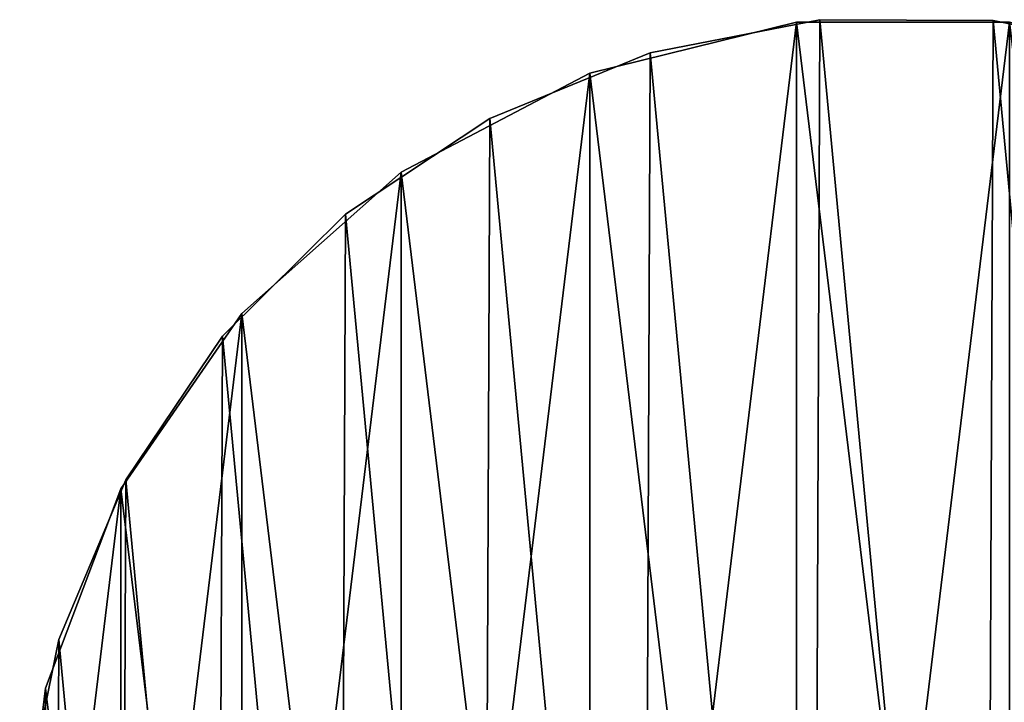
# Model space of a CAD drawing. Header units: millimetres. Extents: x 0 to 55, y 0 to 54.8.
# Tile 208 of 209: x 0 to 30.7, y 33.5 to 54.8. Entities that reach past the tile are written whole.
import ezdxf

# ---------------------------------------------------------------- set-up
doc = ezdxf.new("R2010")
doc.units = ezdxf.units.MM
doc.header["$LTSCALE"] = 25.4
doc.layers.get('0').update_dxf_attribs({"true_color": 0xff5454})

# ---------------------------------------------------------------- blocks, each defined once
blk = doc.blocks.new('VERTIC-LED-10362.STL')
at = {"color": 250, "true_color": 0x262626}
mesh = blk.add_polyface(dxfattribs=at)
corners = [(-26.701, 28.137, 0), (-26.701, 41.299, 0), (-27.5, 34.718, 0), (-24.35, 21.938, 0), (-24.35, 47.498, 0), (-20.584, 16.482, 0), (-20.584, 52.954, 0), (-15.622, 12.086, 0), (-15.622, 57.35, 0), (-9.752, 9.005, 0), (-9.752, 60.431, 0), (-3.315, 7.419, 0), (-3.315, 62.018, 0), (3.315, 7.419, 0), (3.315, 62.018, 0), (9.752, 9.005, 0), (9.752, 60.431, 0), (15.622, 12.086, 0), (15.622, 57.35, 0), (20.584, 16.482, 0), (20.584, 52.954, 0), (24.35, 21.938, 0), (24.35, 47.498, 0), (26.701, 28.137, 0), (26.701, 41.299, 0), (27.5, 34.718, 0)]
mesh.append_faces([[corners[k] for k in face] for face in [(0, 1, 2), (24, 23, 25)]], dxfattribs={"vtx0": -1, "color": 250})
mesh.append_faces([[corners[k] for k in face] for face in [(1, 3, 4), (4, 5, 6), (6, 7, 8), (8, 9, 10), (10, 11, 12), (12, 13, 14), (14, 15, 16), (16, 17, 18), (18, 19, 20), (20, 21, 22), (22, 23, 24)]], dxfattribs={"vtx0": -1, "vtx1": -1, "color": 250})
mesh.append_faces([[corners[k] for k in face] for face in [(1, 0, 3), (4, 3, 5), (6, 5, 7), (8, 7, 9), (10, 9, 11), (12, 11, 13), (14, 13, 15), (16, 15, 17), (18, 17, 19), (20, 19, 21), (22, 21, 23)]], dxfattribs={"vtx0": -1, "vtx2": -1, "color": 250})
mesh = blk.add_polyface(dxfattribs=at)
corners = [(-26.701, 41.299, -150), (-26.701, 28.137, -150), (-27.5, 34.718, -150), (-24.35, 47.498, -150), (-24.35, 21.938, -150), (-20.584, 52.954, -150), (-20.584, 16.482, -150), (-15.622, 57.35, -150), (-15.622, 12.086, -150), (-9.752, 60.431, -150), (-9.752, 9.005, -150), (-3.315, 62.018, -150), (-3.315, 7.419, -150), (3.315, 62.018, -150), (3.315, 7.419, -150), (9.752, 60.431, -150), (9.752, 9.005, -150), (15.622, 57.35, -150), (15.622, 12.086, -150), (20.584, 52.954, -150), (20.584, 16.482, -150), (24.35, 47.498, -150), (24.35, 21.938, -150), (26.701, 41.299, -150), (26.701, 28.137, -150), (27.5, 34.718, -150)]
mesh.append_faces([[corners[k] for k in face] for face in [(0, 1, 2), (24, 23, 25)]], dxfattribs={"vtx0": -1, "color": 250})
mesh.append_faces([[corners[k] for k in face] for face in [(1, 3, 4), (4, 5, 6), (6, 7, 8), (8, 9, 10), (10, 11, 12), (12, 13, 14), (14, 15, 16), (16, 17, 18), (18, 19, 20), (20, 21, 22), (22, 23, 24)]], dxfattribs={"vtx0": -1, "vtx1": -1, "color": 250})
mesh.append_faces([[corners[k] for k in face] for face in [(1, 0, 3), (4, 3, 5), (6, 5, 7), (8, 7, 9), (10, 9, 11), (12, 11, 13), (14, 13, 15), (16, 15, 17), (18, 17, 19), (20, 19, 21), (22, 21, 23)]], dxfattribs={"vtx0": -1, "vtx2": -1, "color": 250})
mesh = blk.add_polyface(dxfattribs=at)
corners = [(-27.356, 37.527, -3693), (-26.349, 26.844, -3693), (-27.379, 32.136, -3693), (-26.283, 42.81, -3693), (-24.306, 21.855, -3693), (-24.199, 47.782, -3693), (-21.33, 17.361, -3693), (-21.185, 52.252, -3693), (-17.534, 13.533, -3693), (-17.358, 56.048, -3693), (-13.064, 10.519, -3693), (-12.863, 59.024, -3693), (-8.092, 8.436, -3693), (-7.874, 61.067, -3693), (-2.809, 7.362, -3693), (-2.582, 62.097, -3693), (2.582, 7.34, -3693), (2.809, 62.074, -3693), (7.874, 8.369, -3693), (8.092, 61.001, -3693), (12.863, 10.412, -3693), (13.064, 58.917, -3693), (17.358, 13.388, -3693), (17.534, 55.903, -3693), (21.185, 17.184, -3693), (21.33, 52.076, -3693), (24.199, 21.654, -3693), (24.306, 47.581, -3693), (26.283, 26.626, -3693), (26.349, 42.592, -3693), (27.356, 31.909, -3693), (27.379, 37.3, -3693)]
mesh.append_faces([[corners[k] for k in face] for face in [(0, 1, 2), (30, 29, 31)]], dxfattribs={"vtx0": -1, "color": 250})
mesh.append_faces([[corners[k] for k in face] for face in [(1, 3, 4), (4, 5, 6), (6, 7, 8), (8, 9, 10), (10, 11, 12), (12, 13, 14), (14, 15, 16), (16, 17, 18), (18, 19, 20), (20, 21, 22), (22, 23, 24), (24, 25, 26), (26, 27, 28), (28, 29, 30)]], dxfattribs={"vtx0": -1, "vtx1": -1, "color": 250})
mesh.append_faces([[corners[k] for k in face] for face in [(1, 0, 3), (4, 3, 5), (6, 5, 7), (8, 7, 9), (10, 9, 11), (12, 11, 13), (14, 13, 15), (16, 15, 17), (18, 17, 19), (20, 19, 21), (22, 21, 23), (24, 23, 25), (26, 25, 27), (28, 27, 29)]], dxfattribs={"vtx0": -1, "vtx2": -1, "color": 250})
mesh = blk.add_polyface(dxfattribs=at)
corners = [(-26.349, 26.844, -3613), (-27.356, 37.527, -3613), (-27.379, 32.136, -3613), (-26.283, 42.81, -3613), (-24.306, 21.855, -3613), (-24.199, 47.782, -3613), (-21.33, 17.361, -3613), (-21.185, 52.252, -3613), (-17.534, 13.533, -3613), (-17.358, 56.048, -3613), (-13.064, 10.519, -3613), (-12.863, 59.024, -3613), (-8.092, 8.436, -3613), (-7.874, 61.067, -3613), (-2.809, 7.362, -3613), (-2.582, 62.097, -3613), (2.582, 7.34, -3613), (2.809, 62.074, -3613), (7.874, 8.369, -3613), (8.092, 61.001, -3613), (12.863, 10.412, -3613), (13.064, 58.917, -3613), (17.358, 13.388, -3613), (17.534, 55.903, -3613), (21.185, 17.184, -3613), (21.33, 52.076, -3613), (24.199, 21.654, -3613), (24.306, 47.581, -3613), (26.283, 26.626, -3613), (26.349, 42.592, -3613), (27.356, 31.909, -3613), (27.379, 37.3, -3613)]
mesh.append_faces([[corners[k] for k in face] for face in [(0, 1, 2), (29, 30, 31)]], dxfattribs={"vtx0": -1, "color": 250})
mesh.append_faces([[corners[k] for k in face] for face in [(1, 0, 3), (3, 4, 5), (5, 6, 7), (7, 8, 9), (9, 10, 11), (11, 12, 13), (13, 14, 15), (15, 16, 17), (17, 18, 19), (19, 20, 21), (21, 22, 23), (23, 24, 25), (25, 26, 27), (27, 28, 29)]], dxfattribs={"vtx0": -1, "vtx1": -1, "color": 250})
mesh.append_faces([[corners[k] for k in face] for face in [(3, 0, 4), (5, 4, 6), (7, 6, 8), (9, 8, 10), (11, 10, 12), (13, 12, 14), (15, 14, 16), (17, 16, 18), (19, 18, 20), (21, 20, 22), (23, 22, 24), (25, 24, 26), (27, 26, 28), (29, 28, 30)]], dxfattribs={"vtx0": -1, "vtx2": -1, "color": 250})
mesh = blk.add_polyface(dxfattribs=at)
corners = [(-9.752, 60.431, 0), (-3.315, 62.018, -150), (-9.752, 60.431, -150), (-3.315, 62.018, 0)]
mesh.append_faces([[corners[k] for k in face] for face in [(0, 1, 2), (1, 0, 3)]], dxfattribs={"vtx0": -1, "color": 250})
mesh = blk.add_polyface(dxfattribs=at)
corners = [(-7.874, 61.067, -3613), (-2.582, 62.097, -3693), (-7.874, 61.067, -3693), (-2.582, 62.097, -3613)]
mesh.append_faces([[corners[k] for k in face] for face in [(0, 1, 2), (1, 0, 3)]], dxfattribs={"vtx0": -1, "color": 250})
mesh = blk.add_polyface(dxfattribs=at)
corners = [(-3.315, 62.018, 0), (3.315, 62.018, -150), (-3.315, 62.018, -150), (3.315, 62.018, 0)]
mesh.append_faces([[corners[k] for k in face] for face in [(0, 1, 2), (1, 0, 3)]], dxfattribs={"vtx0": -1, "color": 250})
mesh = blk.add_polyface(dxfattribs=at)
corners = [(-2.582, 62.097, -3613), (2.809, 62.074, -3693), (-2.582, 62.097, -3693), (2.809, 62.074, -3613)]
mesh.append_faces([[corners[k] for k in face] for face in [(0, 1, 2), (1, 0, 3)]], dxfattribs={"vtx0": -1, "color": 250})
mesh = blk.add_polyface(dxfattribs=at)
corners = [(2.809, 62.074, -3613), (8.092, 61.001, -3693), (2.809, 62.074, -3693), (8.092, 61.001, -3613)]
mesh.append_faces([[corners[k] for k in face] for face in [(0, 1, 2), (1, 0, 3)]], dxfattribs={"vtx0": -1, "color": 250})
mesh = blk.add_polyface(dxfattribs=at)
corners = [(-12.863, 59.024, -3613), (-7.874, 61.067, -3693), (-12.863, 59.024, -3693), (-7.874, 61.067, -3613)]
mesh.append_faces([[corners[k] for k in face] for face in [(0, 1, 2), (1, 0, 3)]], dxfattribs={"vtx0": -1, "color": 250})
mesh = blk.add_polyface(dxfattribs=at)
corners = [(-15.622, 57.35, 0), (-9.752, 60.431, -150), (-15.622, 57.35, -150), (-9.752, 60.431, 0)]
mesh.append_faces([[corners[k] for k in face] for face in [(0, 1, 2), (1, 0, 3)]], dxfattribs={"vtx0": -1, "color": 250})
mesh = blk.add_polyface(dxfattribs=at)
corners = [(-17.358, 56.048, -3613), (-12.863, 59.024, -3693), (-17.358, 56.048, -3693), (-12.863, 59.024, -3613)]
mesh.append_faces([[corners[k] for k in face] for face in [(0, 1, 2), (1, 0, 3)]], dxfattribs={"vtx0": -1, "color": 250})
mesh = blk.add_polyface(dxfattribs=at)
corners = [(-20.584, 52.954, 0), (-15.622, 57.35, -150), (-20.584, 52.954, -150), (-15.622, 57.35, 0)]
mesh.append_faces([[corners[k] for k in face] for face in [(0, 1, 2), (1, 0, 3)]], dxfattribs={"vtx0": -1, "color": 250})
mesh = blk.add_polyface(dxfattribs=at)
corners = [(-21.185, 52.252, -3613), (-17.358, 56.048, -3693), (-21.185, 52.252, -3693), (-17.358, 56.048, -3613)]
mesh.append_faces([[corners[k] for k in face] for face in [(0, 1, 2), (1, 0, 3)]], dxfattribs={"vtx0": -1, "color": 250})
mesh = blk.add_polyface(dxfattribs=at)
corners = [(-20.584, 52.954, 0), (-24.35, 47.498, -150), (-24.35, 47.498, 0), (-20.584, 52.954, -150)]
mesh.append_faces([[corners[k] for k in face] for face in [(0, 1, 2), (1, 0, 3)]], dxfattribs={"vtx0": -1, "color": 250})
mesh = blk.add_polyface(dxfattribs=at)
corners = [(-21.185, 52.252, -3613), (-24.199, 47.782, -3693), (-24.199, 47.782, -3613), (-21.185, 52.252, -3693)]
mesh.append_faces([[corners[k] for k in face] for face in [(0, 1, 2), (1, 0, 3)]], dxfattribs={"vtx0": -1, "color": 250})
mesh = blk.add_polyface(dxfattribs=at)
corners = [(-24.199, 47.782, -3613), (-26.283, 42.81, -3693), (-26.283, 42.81, -3613), (-24.199, 47.782, -3693)]
mesh.append_faces([[corners[k] for k in face] for face in [(0, 1, 2), (1, 0, 3)]], dxfattribs={"vtx0": -1, "color": 250})
mesh = blk.add_polyface(dxfattribs=at)
corners = [(-24.35, 47.498, 0), (-26.701, 41.299, -150), (-26.701, 41.299, 0), (-24.35, 47.498, -150)]
mesh.append_faces([[corners[k] for k in face] for face in [(0, 1, 2), (1, 0, 3)]], dxfattribs={"vtx0": -1, "color": 250})
mesh = blk.add_polyface(dxfattribs=at)
corners = [(-26.283, 42.81, -3613), (-27.356, 37.527, -3693), (-27.356, 37.527, -3613), (-26.283, 42.81, -3693)]
mesh.append_faces([[corners[k] for k in face] for face in [(0, 1, 2), (1, 0, 3)]], dxfattribs={"vtx0": -1, "color": 250})
mesh = blk.add_polyface(dxfattribs=at)
corners = [(-26.701, 41.299, 0), (-27.5, 34.718, -150), (-27.5, 34.718, 0), (-26.701, 41.299, -150)]
mesh.append_faces([[corners[k] for k in face] for face in [(0, 1, 2), (1, 0, 3)]], dxfattribs={"vtx0": -1, "color": 250})
blk = doc.blocks.new('Grupuj#2')
at = {"color": 0}
blk.add_blockref('VERTIC-LED-10362.STL', (27.5, -7.34, 3693), dxfattribs=at)

msp = doc.modelspace()

# ---------------------------------------------------------------- block references
at = {"color": 0}
msp.add_blockref('Grupuj#2', (0, 0), dxfattribs=at)

doc.saveas('drawing.dxf')
